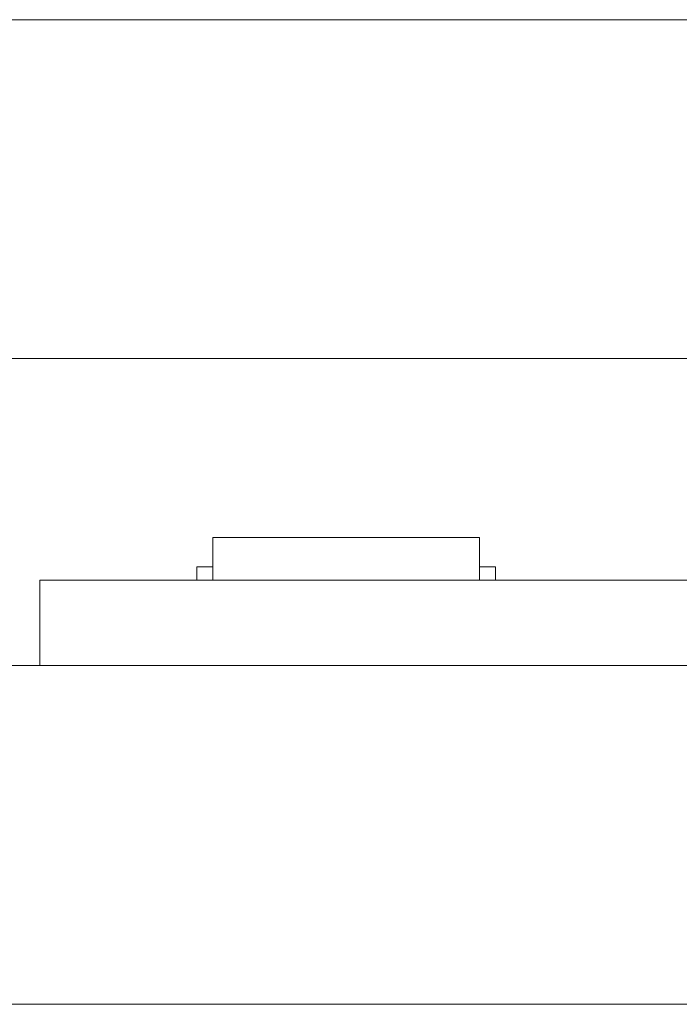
# Model space of a CAD drawing. Header units: inches. Extents: x 513 to 854, y 267 to 501.
# Tile 59 of 214: x 529 to 541, y 396 to 414. Entities that reach past the tile are written whole.
import ezdxf

# ---------------------------------------------------------------- set-up
doc = ezdxf.new("R2010")
doc.units = ezdxf.units.IN
doc.header["$MEASUREMENT"] = 0
doc.layers.add('1', color=7, linetype='Continuous')

# ---------------------------------------------------------------- blocks, each defined once
blk = doc.blocks.new('block 11')
at = {"layer": '1', "color": 8, "lineweight": 18, "true_color": 0x808080}
blk.add_lwpolyline([(810.31, 413.983), (522.61, 413.983)], dxfattribs=at)
blk = doc.blocks.new('block 13')
at = {"layer": '1', "color": 8, "lineweight": 18, "true_color": 0x808080}
blk.add_lwpolyline([(522.61, 395.533), (810.31, 395.533)], dxfattribs=at)
blk = doc.blocks.new('block 1803')
at = {"layer": '1', "color": 155, "lineweight": 18, "true_color": 0x4c7299}
blk.add_lwpolyline([(531.9, 403.733), (532.2, 403.733)], dxfattribs=at)
blk = doc.blocks.new('block 1804')
at = {"layer": '1', "color": 155, "lineweight": 18, "true_color": 0x4c7299}
blk.add_lwpolyline([(537.5, 403.733), (537.2, 403.733)], dxfattribs=at)
blk = doc.blocks.new('block 1813')
at = {"layer": '1', "color": 155, "lineweight": 18, "true_color": 0x4c7299}
blk.add_lwpolyline([(532.2, 404.283), (537.2, 404.283)], dxfattribs=at)
blk = doc.blocks.new('block 1991')
at = {"layer": '1', "color": 155, "lineweight": 18, "true_color": 0x4c7299}
blk.add_lwpolyline([(537.5, 403.733), (537.5, 403.483)], dxfattribs=at)
blk = doc.blocks.new('block 1992')
at = {"layer": '1', "color": 155, "lineweight": 18, "true_color": 0x4c7299}
blk.add_lwpolyline([(531.9, 403.733), (531.9, 403.483)], dxfattribs=at)
blk = doc.blocks.new('block 1997')
at = {"layer": '1', "color": 155, "lineweight": 18, "true_color": 0x4c7299}
blk.add_lwpolyline([(537.2, 404.283), (537.2, 403.483)], dxfattribs=at)
blk = doc.blocks.new('block 1998')
at = {"layer": '1', "color": 155, "lineweight": 18, "true_color": 0x4c7299}
blk.add_lwpolyline([(532.2, 404.283), (532.2, 403.483)], dxfattribs=at)
blk = doc.blocks.new('block 2056')
at = {"layer": '1', "color": 155, "lineweight": 18, "true_color": 0x4c7299}
blk.add_lwpolyline([(528.96, 401.883), (528.96, 403.483)], dxfattribs=at)
blk = doc.blocks.new('block 2200')
at = {"layer": '1', "color": 18, "lineweight": 18, "true_color": 0x4c0000}
blk.add_lwpolyline([(534.504, 403.483), (531.504, 403.483)], dxfattribs=at)
blk = doc.blocks.new('block 2201')
at = {"layer": '1', "color": 18, "lineweight": 18, "true_color": 0x4c0000}
blk.add_lwpolyline([(534.554, 403.483), (531.454, 403.483)], dxfattribs=at)
blk = doc.blocks.new('block 2202')
at = {"layer": '1', "color": 18, "lineweight": 18, "true_color": 0x4c0000}
blk.add_lwpolyline([(540.06, 403.483), (538.06, 403.483)], dxfattribs=at)
blk = doc.blocks.new('block 2203')
at = {"layer": '1', "color": 18, "lineweight": 18, "true_color": 0x4c0000}
blk.add_lwpolyline([(540.71, 403.483), (537.41, 403.483)], dxfattribs=at)
blk = doc.blocks.new('block 2204')
at = {"layer": '1', "color": 18, "lineweight": 13, "true_color": 0x4c0000}
blk.add_lwpolyline([(543.838, 403.483), (528.96, 403.483)], dxfattribs=at)
blk = doc.blocks.new('block 2208')
at = {"layer": '1', "color": 18, "lineweight": 13, "true_color": 0x4c0000}
blk.add_lwpolyline([(537.289, 403.483), (534.229, 403.483)], dxfattribs=at)
blk = doc.blocks.new('block 2220')
at = {"layer": '1', "color": 18, "lineweight": 13, "true_color": 0x4c0000}
blk.add_lwpolyline([(540.06, 403.483), (538.06, 403.483)], dxfattribs=at)
blk = doc.blocks.new('block 2221')
at = {"layer": '1', "color": 18, "lineweight": 13, "true_color": 0x4c0000}
blk.add_lwpolyline([(534.504, 403.483), (531.504, 403.483)], dxfattribs=at)
blk = doc.blocks.new('block 2222')
at = {"layer": '1', "color": 18, "lineweight": 13, "true_color": 0x4c0000}
blk.add_lwpolyline([(534.554, 403.483), (531.454, 403.483)], dxfattribs=at)
blk = doc.blocks.new('block 2223')
at = {"layer": '1', "color": 18, "lineweight": 13, "true_color": 0x4c0000}
blk.add_lwpolyline([(540.71, 403.483), (537.41, 403.483)], dxfattribs=at)
blk = doc.blocks.new('block 2225')
at = {"layer": '1', "color": 18, "lineweight": 13, "true_color": 0x4c0000}
blk.add_lwpolyline([(543.838, 403.483), (528.96, 403.483)], dxfattribs=at)
blk = doc.blocks.new('block 2229')
at = {"layer": '1', "color": 18, "lineweight": 13, "true_color": 0x4c0000}
blk.add_lwpolyline([(537.289, 403.483), (534.229, 403.483)], dxfattribs=at)
blk = doc.blocks.new('block 2292')
at = {"layer": '1', "color": 18, "lineweight": 18, "true_color": 0x4c0000}
blk.add_lwpolyline([(534.532, 403.483), (531.532, 403.483)], dxfattribs=at)
blk = doc.blocks.new('block 2293')
at = {"layer": '1', "color": 18, "lineweight": 18, "true_color": 0x4c0000}
blk.add_lwpolyline([(534.582, 403.483), (531.482, 403.483)], dxfattribs=at)
blk = doc.blocks.new('block 2294')
at = {"layer": '1', "color": 18, "lineweight": 13, "true_color": 0x4c0000}
blk.add_lwpolyline([(528.96, 403.483), (543.838, 403.483)], dxfattribs=at)
blk = doc.blocks.new('block 2296')
at = {"layer": '1', "color": 18, "lineweight": 13, "true_color": 0x4c0000}
blk.add_lwpolyline([(537.289, 403.483), (534.229, 403.483)], dxfattribs=at)
blk = doc.blocks.new('block 2297')
at = {"layer": '1', "color": 18, "lineweight": 13, "true_color": 0x4c0000}
blk.add_lwpolyline([(531.229, 403.483), (531.629, 403.483)], dxfattribs=at)
blk = doc.blocks.new('block 2320')
at = {"layer": '1', "color": 18, "lineweight": 13, "true_color": 0x4c0000}
blk.add_lwpolyline([(534.532, 403.483), (531.532, 403.483)], dxfattribs=at)
blk = doc.blocks.new('block 2321')
at = {"layer": '1', "color": 18, "lineweight": 13, "true_color": 0x4c0000}
blk.add_lwpolyline([(534.582, 403.483), (531.482, 403.483)], dxfattribs=at)
blk = doc.blocks.new('block 2324')
at = {"layer": '1', "color": 18, "lineweight": 13, "true_color": 0x4c0000}
blk.add_lwpolyline([(528.96, 403.483), (543.838, 403.483)], dxfattribs=at)
blk = doc.blocks.new('block 2325')
at = {"layer": '1', "color": 18, "lineweight": 13, "true_color": 0x4c0000}
blk.add_lwpolyline([(537.289, 403.483), (534.229, 403.483)], dxfattribs=at)
blk = doc.blocks.new('block 2342')
at = {"layer": '1', "color": 18, "lineweight": 13, "true_color": 0x4c0000}
blk.add_lwpolyline([(531.229, 403.483), (531.629, 403.483)], dxfattribs=at)
blk = doc.blocks.new('block 6017')
at = {"layer": '1', "color": 155, "lineweight": 18, "true_color": 0x4c7299}
blk.add_lwpolyline([(543.838, 401.883), (528.96, 401.883)], dxfattribs=at)
blk = doc.blocks.new('block 6022')
at = {"layer": '1', "color": 155, "lineweight": 18, "true_color": 0x4c7299}
blk.add_lwpolyline([(543.838, 403.483), (528.96, 403.483)], dxfattribs=at)
blk = doc.blocks.new('block 6040')
at = {"layer": '1', "color": 18, "lineweight": 13, "true_color": 0x4c0000}
blk.add_open_spline([(537.589, 403.483), (537.413, 403.483), (537.236, 403.483), (537.059, 403.483), (537.023, 403.483), (536.988, 403.483), (536.952, 403.483), (536.044, 403.483), (535.137, 403.483), (534.229, 403.483), (534.132, 403.483), (534.036, 403.483), (533.939, 403.483), (534.036, 403.483), (534.132, 403.483), (534.229, 403.483), (535.137, 403.483), (536.044, 403.483), (536.952, 403.483), (536.988, 403.483), (537.023, 403.483), (537.059, 403.483), (537.236, 403.483), (537.413, 403.483), (537.589, 403.483), (537.389, 403.483), (537.189, 403.483), (536.989, 403.483), (537.189, 403.483), (537.389, 403.483), (537.589, 403.483)], degree=3, knots=[0, 0, 0, 0, 1, 1, 1, 2, 2, 2, 3, 3, 3, 4, 4, 4, 5, 5, 5, 6, 6, 6, 7, 7, 7, 8, 8, 8, 9, 9, 9, 10, 10, 10, 10], dxfattribs=at)
blk = doc.blocks.new('block 6041')
at = {"layer": '1', "color": 18, "lineweight": 18, "true_color": 0x4c0000}
blk.add_lwpolyline([(553.558, 403.483), (551.158, 403.483), (548.759, 403.483), (547.786, 403.483), (545.504, 403.483), (543.879, 403.483), (543.509, 403.483), (542.309, 403.483), (539.91, 403.483), (535.11, 403.483), (530.31, 403.483), (529.11, 403.483), (528.96, 403.483), (533.61, 403.483), (543.209, 403.483), (543.809, 403.483), (543.841, 403.483), (544.253, 403.483), (546.456, 403.483), (548.245, 403.483), (548.458, 403.483), (549.658, 403.483), (588.055, 403.483)], dxfattribs=at)
blk = doc.blocks.new('block 6042')
at = {"layer": '1', "color": 18, "lineweight": 18, "true_color": 0x4c0000}
blk.add_open_spline([(530.039, 403.483), (530.044, 403.483), (530.05, 403.483), (530.05, 403.483), (530.05, 403.483), (530.058, 403.483), (530.058, 403.483), (530.058, 403.483), (530.069, 403.483), (530.069, 403.483), (530.069, 403.483), (530.082, 403.483), (530.082, 403.483), (530.082, 403.483), (530.097, 403.483), (530.097, 403.483), (530.097, 403.483), (530.113, 403.483), (530.113, 403.483), (530.113, 403.483), (530.132, 403.483), (530.132, 403.483), (530.132, 403.483), (530.151, 403.483), (530.151, 403.483), (530.151, 403.483), (530.171, 403.483), (530.171, 403.483), (530.171, 403.483), (530.193, 403.483), (530.193, 403.483), (530.193, 403.483), (530.216, 403.483), (530.216, 403.483), (530.216, 403.483), (530.24, 403.483), (530.24, 403.483), (530.24, 403.483), (530.289, 403.483), (530.289, 403.483), (530.289, 403.483), (530.339, 403.483), (530.339, 403.483), (530.339, 403.483), (530.363, 403.483), (530.363, 403.483), (530.363, 403.483), (530.386, 403.483), (530.386, 403.483), (530.386, 403.483), (530.408, 403.483), (530.408, 403.483), (530.408, 403.483), (530.428, 403.483), (530.428, 403.483), (530.428, 403.483), (530.447, 403.483), (530.447, 403.483), (530.447, 403.483), (530.465, 403.483), (530.465, 403.483), (530.465, 403.483), (530.482, 403.483), (530.482, 403.483), (530.482, 403.483), (530.497, 403.483), (530.497, 403.483), (530.497, 403.483), (530.51, 403.483), (530.51, 403.483), (530.51, 403.483), (530.521, 403.483), (530.521, 403.483), (530.521, 403.483), (530.529, 403.483), (530.529, 403.483), (530.529, 403.483), (530.535, 403.483), (530.535, 403.483), (530.535, 403.483), (530.529, 403.483), (530.529, 403.483), (530.529, 403.483), (530.521, 403.483), (530.521, 403.483), (530.521, 403.483), (530.51, 403.483), (530.51, 403.483), (530.51, 403.483), (530.497, 403.483), (530.497, 403.483), (530.497, 403.483), (530.482, 403.483), (530.482, 403.483), (530.482, 403.483), (530.465, 403.483), (530.465, 403.483), (530.465, 403.483), (530.447, 403.483), (530.447, 403.483), (530.447, 403.483), (530.428, 403.483), (530.428, 403.483), (530.428, 403.483), (530.408, 403.483), (530.408, 403.483), (530.408, 403.483), (530.386, 403.483), (530.386, 403.483), (530.386, 403.483), (530.363, 403.483), (530.363, 403.483), (530.363, 403.483), (530.339, 403.483), (530.339, 403.483), (530.339, 403.483), (530.289, 403.483), (530.289, 403.483), (530.289, 403.483), (530.24, 403.483), (530.24, 403.483), (530.24, 403.483), (530.216, 403.483), (530.216, 403.483), (530.216, 403.483), (530.193, 403.483), (530.193, 403.483), (530.193, 403.483), (530.171, 403.483), (530.171, 403.483), (530.171, 403.483), (530.151, 403.483), (530.151, 403.483), (530.151, 403.483), (530.132, 403.483), (530.132, 403.483), (530.132, 403.483), (530.113, 403.483), (530.113, 403.483), (530.113, 403.483), (530.097, 403.483), (530.097, 403.483), (530.097, 403.483), (530.082, 403.483), (530.082, 403.483), (530.082, 403.483), (530.069, 403.483), (530.069, 403.483), (530.069, 403.483), (530.058, 403.483), (530.058, 403.483), (530.058, 403.483), (530.05, 403.483), (530.05, 403.483), (530.05, 403.483), (530.044, 403.483), (530.044, 403.483)], degree=3, knots=[0, 0, 0, 0, 1, 1, 1, 2, 2, 2, 3, 3, 3, 4, 4, 4, 5, 5, 5, 6, 6, 6, 7, 7, 7, 8, 8, 8, 9, 9, 9, 10, 10, 10, 11, 11, 11, 12, 12, 12, 13, 13, 13, 14, 14, 14, 15, 15, 15, 16, 16, 16, 17, 17, 17, 18, 18, 18, 19, 19, 19, 20, 20, 20, 21, 21, 21, 22, 22, 22, 23, 23, 23, 24, 24, 24, 25, 25, 25, 26, 26, 26, 27, 27, 27, 28, 28, 28, 29, 29, 29, 30, 30, 30, 31, 31, 31, 32, 32, 32, 33, 33, 33, 34, 34, 34, 35, 35, 35, 36, 36, 36, 37, 37, 37, 38, 38, 38, 39, 39, 39, 40, 40, 40, 41, 41, 41, 42, 42, 42, 43, 43, 43, 44, 44, 44, 45, 45, 45, 46, 46, 46, 47, 47, 47, 48, 48, 48, 49, 49, 49, 50, 50, 50, 51, 51, 51, 52, 52, 52, 52], dxfattribs=at)
blk = doc.blocks.new('block 6043')
at = {"layer": '1', "color": 18, "lineweight": 18, "true_color": 0x4c0000}
blk.add_open_spline([(538.839, 403.483), (538.844, 403.483), (538.85, 403.483), (538.85, 403.483), (538.85, 403.483), (538.858, 403.483), (538.858, 403.483), (538.858, 403.483), (538.869, 403.483), (538.869, 403.483), (538.869, 403.483), (538.882, 403.483), (538.882, 403.483), (538.882, 403.483), (538.897, 403.483), (538.897, 403.483), (538.897, 403.483), (538.913, 403.483), (538.913, 403.483), (538.913, 403.483), (538.932, 403.483), (538.932, 403.483), (538.932, 403.483), (538.951, 403.483), (538.951, 403.483), (538.951, 403.483), (538.971, 403.483), (538.971, 403.483), (538.971, 403.483), (538.993, 403.483), (538.993, 403.483), (538.993, 403.483), (539.016, 403.483), (539.016, 403.483), (539.016, 403.483), (539.04, 403.483), (539.04, 403.483), (539.04, 403.483), (539.089, 403.483), (539.089, 403.483), (539.089, 403.483), (539.139, 403.483), (539.139, 403.483), (539.139, 403.483), (539.163, 403.483), (539.163, 403.483), (539.163, 403.483), (539.186, 403.483), (539.186, 403.483), (539.186, 403.483), (539.208, 403.483), (539.208, 403.483), (539.208, 403.483), (539.228, 403.483), (539.228, 403.483), (539.228, 403.483), (539.247, 403.483), (539.247, 403.483), (539.247, 403.483), (539.265, 403.483), (539.265, 403.483), (539.265, 403.483), (539.282, 403.483), (539.282, 403.483), (539.282, 403.483), (539.297, 403.483), (539.297, 403.483), (539.297, 403.483), (539.31, 403.483), (539.31, 403.483), (539.31, 403.483), (539.321, 403.483), (539.321, 403.483), (539.321, 403.483), (539.329, 403.483), (539.329, 403.483), (539.329, 403.483), (539.335, 403.483), (539.335, 403.483), (539.335, 403.483), (539.329, 403.483), (539.329, 403.483), (539.329, 403.483), (539.321, 403.483), (539.321, 403.483), (539.321, 403.483), (539.31, 403.483), (539.31, 403.483), (539.31, 403.483), (539.297, 403.483), (539.297, 403.483), (539.297, 403.483), (539.282, 403.483), (539.282, 403.483), (539.282, 403.483), (539.265, 403.483), (539.265, 403.483), (539.265, 403.483), (539.247, 403.483), (539.247, 403.483), (539.247, 403.483), (539.228, 403.483), (539.228, 403.483), (539.228, 403.483), (539.208, 403.483), (539.208, 403.483), (539.208, 403.483), (539.186, 403.483), (539.186, 403.483), (539.186, 403.483), (539.163, 403.483), (539.163, 403.483), (539.163, 403.483), (539.139, 403.483), (539.139, 403.483), (539.139, 403.483), (539.089, 403.483), (539.089, 403.483), (539.089, 403.483), (539.04, 403.483), (539.04, 403.483), (539.04, 403.483), (539.016, 403.483), (539.016, 403.483), (539.016, 403.483), (538.993, 403.483), (538.993, 403.483), (538.993, 403.483), (538.971, 403.483), (538.971, 403.483), (538.971, 403.483), (538.951, 403.483), (538.951, 403.483), (538.951, 403.483), (538.932, 403.483), (538.932, 403.483), (538.932, 403.483), (538.913, 403.483), (538.913, 403.483), (538.913, 403.483), (538.897, 403.483), (538.897, 403.483), (538.897, 403.483), (538.882, 403.483), (538.882, 403.483), (538.882, 403.483), (538.869, 403.483), (538.869, 403.483), (538.869, 403.483), (538.858, 403.483), (538.858, 403.483), (538.858, 403.483), (538.85, 403.483), (538.85, 403.483), (538.85, 403.483), (538.844, 403.483), (538.844, 403.483)], degree=3, knots=[0, 0, 0, 0, 1, 1, 1, 2, 2, 2, 3, 3, 3, 4, 4, 4, 5, 5, 5, 6, 6, 6, 7, 7, 7, 8, 8, 8, 9, 9, 9, 10, 10, 10, 11, 11, 11, 12, 12, 12, 13, 13, 13, 14, 14, 14, 15, 15, 15, 16, 16, 16, 17, 17, 17, 18, 18, 18, 19, 19, 19, 20, 20, 20, 21, 21, 21, 22, 22, 22, 23, 23, 23, 24, 24, 24, 25, 25, 25, 26, 26, 26, 27, 27, 27, 28, 28, 28, 29, 29, 29, 30, 30, 30, 31, 31, 31, 32, 32, 32, 33, 33, 33, 34, 34, 34, 35, 35, 35, 36, 36, 36, 37, 37, 37, 38, 38, 38, 39, 39, 39, 40, 40, 40, 41, 41, 41, 42, 42, 42, 43, 43, 43, 44, 44, 44, 45, 45, 45, 46, 46, 46, 47, 47, 47, 48, 48, 48, 49, 49, 49, 50, 50, 50, 51, 51, 51, 52, 52, 52, 52], dxfattribs=at)
blk = doc.blocks.new('block 6044')
at = {"layer": '1', "color": 18, "lineweight": 18, "true_color": 0x4c0000}
blk.add_open_spline([(537.589, 403.483), (537.413, 403.483), (537.236, 403.483), (537.059, 403.483), (537.023, 403.483), (536.988, 403.483), (536.952, 403.483), (536.044, 403.483), (535.137, 403.483), (534.229, 403.483), (534.132, 403.483), (534.036, 403.483), (533.939, 403.483), (534.036, 403.483), (534.132, 403.483), (534.229, 403.483), (535.137, 403.483), (536.044, 403.483), (536.952, 403.483), (536.988, 403.483), (537.023, 403.483), (537.059, 403.483), (537.236, 403.483), (537.413, 403.483), (537.589, 403.483), (537.389, 403.483), (537.189, 403.483), (536.989, 403.483), (537.189, 403.483), (537.389, 403.483), (537.589, 403.483)], degree=3, knots=[0, 0, 0, 0, 1, 1, 1, 2, 2, 2, 3, 3, 3, 4, 4, 4, 5, 5, 5, 6, 6, 6, 7, 7, 7, 8, 8, 8, 9, 9, 9, 10, 10, 10, 10], dxfattribs=at)
blk = doc.blocks.new('block 6045')
at = {"layer": '1', "color": 18, "lineweight": 18, "true_color": 0x4c0000}
blk.add_open_spline([(537.589, 403.483), (537.413, 403.483), (537.236, 403.483), (537.059, 403.483), (537.023, 403.483), (536.988, 403.483), (536.952, 403.483), (536.044, 403.483), (535.137, 403.483), (534.229, 403.483), (534.132, 403.483), (534.036, 403.483), (533.939, 403.483), (534.036, 403.483), (534.132, 403.483), (534.229, 403.483), (535.137, 403.483), (536.044, 403.483), (536.952, 403.483), (536.988, 403.483), (537.023, 403.483), (537.059, 403.483), (537.236, 403.483), (537.413, 403.483), (537.589, 403.483), (537.389, 403.483), (537.189, 403.483), (536.989, 403.483), (537.189, 403.483), (537.389, 403.483), (537.589, 403.483)], degree=3, knots=[0, 0, 0, 0, 1, 1, 1, 2, 2, 2, 3, 3, 3, 4, 4, 4, 5, 5, 5, 6, 6, 6, 7, 7, 7, 8, 8, 8, 9, 9, 9, 10, 10, 10, 10], dxfattribs=at)
blk = doc.blocks.new('block 6046')
at = {"layer": '1', "color": 18, "lineweight": 18, "true_color": 0x4c0000}
blk.add_open_spline([(533.15, 403.483), (533.246, 403.483), (533.343, 403.483), (533.439, 403.483), (533.343, 403.483), (533.246, 403.483), (533.15, 403.483), (532.909, 403.483), (532.668, 403.483), (532.427, 403.483), (532.391, 403.483), (532.355, 403.483), (532.32, 403.483), (532.143, 403.483), (531.966, 403.483), (531.789, 403.483), (531.989, 403.483), (532.189, 403.483), (532.389, 403.483), (532.189, 403.483), (531.989, 403.483), (531.789, 403.483), (531.966, 403.483), (532.143, 403.483), (532.32, 403.483), (532.355, 403.483), (532.391, 403.483), (532.427, 403.483), (532.668, 403.483), (532.909, 403.483), (533.15, 403.483)], degree=3, knots=[0, 0, 0, 0, 1, 1, 1, 2, 2, 2, 3, 3, 3, 4, 4, 4, 5, 5, 5, 6, 6, 6, 7, 7, 7, 8, 8, 8, 9, 9, 9, 10, 10, 10, 10], dxfattribs=at)
blk = doc.blocks.new('block 6047')
at = {"layer": '1', "color": 18, "lineweight": 18, "true_color": 0x4c0000}
blk.add_open_spline([(533.15, 403.483), (533.246, 403.483), (533.343, 403.483), (533.439, 403.483), (533.343, 403.483), (533.246, 403.483), (533.15, 403.483), (532.909, 403.483), (532.668, 403.483), (532.427, 403.483), (532.391, 403.483), (532.355, 403.483), (532.32, 403.483), (532.143, 403.483), (531.966, 403.483), (531.789, 403.483), (531.989, 403.483), (532.189, 403.483), (532.389, 403.483), (532.189, 403.483), (531.989, 403.483), (531.789, 403.483), (531.966, 403.483), (532.143, 403.483), (532.32, 403.483), (532.355, 403.483), (532.391, 403.483), (532.427, 403.483), (532.668, 403.483), (532.909, 403.483), (533.15, 403.483)], degree=3, knots=[0, 0, 0, 0, 1, 1, 1, 2, 2, 2, 3, 3, 3, 4, 4, 4, 5, 5, 5, 6, 6, 6, 7, 7, 7, 8, 8, 8, 9, 9, 9, 10, 10, 10, 10], dxfattribs=at)
blk = doc.blocks.new('block 6210')
at = {"layer": '1', "color": 18, "lineweight": 13, "true_color": 0x4c0000}
blk.add_open_spline([(538.839, 403.483), (538.844, 403.483), (538.85, 403.483), (538.85, 403.483), (538.85, 403.483), (538.858, 403.483), (538.858, 403.483), (538.858, 403.483), (538.869, 403.483), (538.869, 403.483), (538.869, 403.483), (538.882, 403.483), (538.882, 403.483), (538.882, 403.483), (538.897, 403.483), (538.897, 403.483), (538.897, 403.483), (538.913, 403.483), (538.913, 403.483), (538.913, 403.483), (538.932, 403.483), (538.932, 403.483), (538.932, 403.483), (538.951, 403.483), (538.951, 403.483), (538.951, 403.483), (538.971, 403.483), (538.971, 403.483), (538.971, 403.483), (538.993, 403.483), (538.993, 403.483), (538.993, 403.483), (539.016, 403.483), (539.016, 403.483), (539.016, 403.483), (539.04, 403.483), (539.04, 403.483), (539.04, 403.483), (539.089, 403.483), (539.089, 403.483), (539.089, 403.483), (539.139, 403.483), (539.139, 403.483), (539.139, 403.483), (539.163, 403.483), (539.163, 403.483), (539.163, 403.483), (539.186, 403.483), (539.186, 403.483), (539.186, 403.483), (539.208, 403.483), (539.208, 403.483), (539.208, 403.483), (539.228, 403.483), (539.228, 403.483), (539.228, 403.483), (539.247, 403.483), (539.247, 403.483), (539.247, 403.483), (539.265, 403.483), (539.265, 403.483), (539.265, 403.483), (539.282, 403.483), (539.282, 403.483), (539.282, 403.483), (539.297, 403.483), (539.297, 403.483), (539.297, 403.483), (539.31, 403.483), (539.31, 403.483), (539.31, 403.483), (539.321, 403.483), (539.321, 403.483), (539.321, 403.483), (539.329, 403.483), (539.329, 403.483), (539.329, 403.483), (539.335, 403.483), (539.335, 403.483), (539.335, 403.483), (539.329, 403.483), (539.329, 403.483), (539.329, 403.483), (539.321, 403.483), (539.321, 403.483), (539.321, 403.483), (539.31, 403.483), (539.31, 403.483), (539.31, 403.483), (539.297, 403.483), (539.297, 403.483), (539.297, 403.483), (539.282, 403.483), (539.282, 403.483), (539.282, 403.483), (539.265, 403.483), (539.265, 403.483), (539.265, 403.483), (539.247, 403.483), (539.247, 403.483), (539.247, 403.483), (539.228, 403.483), (539.228, 403.483), (539.228, 403.483), (539.208, 403.483), (539.208, 403.483), (539.208, 403.483), (539.186, 403.483), (539.186, 403.483), (539.186, 403.483), (539.163, 403.483), (539.163, 403.483), (539.163, 403.483), (539.139, 403.483), (539.139, 403.483), (539.139, 403.483), (539.089, 403.483), (539.089, 403.483), (539.089, 403.483), (539.04, 403.483), (539.04, 403.483), (539.04, 403.483), (539.016, 403.483), (539.016, 403.483), (539.016, 403.483), (538.993, 403.483), (538.993, 403.483), (538.993, 403.483), (538.971, 403.483), (538.971, 403.483), (538.971, 403.483), (538.951, 403.483), (538.951, 403.483), (538.951, 403.483), (538.932, 403.483), (538.932, 403.483), (538.932, 403.483), (538.913, 403.483), (538.913, 403.483), (538.913, 403.483), (538.897, 403.483), (538.897, 403.483), (538.897, 403.483), (538.882, 403.483), (538.882, 403.483), (538.882, 403.483), (538.869, 403.483), (538.869, 403.483), (538.869, 403.483), (538.858, 403.483), (538.858, 403.483), (538.858, 403.483), (538.85, 403.483), (538.85, 403.483), (538.85, 403.483), (538.844, 403.483), (538.844, 403.483)], degree=3, knots=[0, 0, 0, 0, 1, 1, 1, 2, 2, 2, 3, 3, 3, 4, 4, 4, 5, 5, 5, 6, 6, 6, 7, 7, 7, 8, 8, 8, 9, 9, 9, 10, 10, 10, 11, 11, 11, 12, 12, 12, 13, 13, 13, 14, 14, 14, 15, 15, 15, 16, 16, 16, 17, 17, 17, 18, 18, 18, 19, 19, 19, 20, 20, 20, 21, 21, 21, 22, 22, 22, 23, 23, 23, 24, 24, 24, 25, 25, 25, 26, 26, 26, 27, 27, 27, 28, 28, 28, 29, 29, 29, 30, 30, 30, 31, 31, 31, 32, 32, 32, 33, 33, 33, 34, 34, 34, 35, 35, 35, 36, 36, 36, 37, 37, 37, 38, 38, 38, 39, 39, 39, 40, 40, 40, 41, 41, 41, 42, 42, 42, 43, 43, 43, 44, 44, 44, 45, 45, 45, 46, 46, 46, 47, 47, 47, 48, 48, 48, 49, 49, 49, 50, 50, 50, 51, 51, 51, 52, 52, 52, 52], dxfattribs=at)
blk = doc.blocks.new('block 6233')
at = {"layer": '1', "color": 18, "lineweight": 13, "true_color": 0x4c0000}
blk.add_open_spline([(530.039, 403.483), (530.044, 403.483), (530.05, 403.483), (530.05, 403.483), (530.05, 403.483), (530.058, 403.483), (530.058, 403.483), (530.058, 403.483), (530.069, 403.483), (530.069, 403.483), (530.069, 403.483), (530.082, 403.483), (530.082, 403.483), (530.082, 403.483), (530.097, 403.483), (530.097, 403.483), (530.097, 403.483), (530.113, 403.483), (530.113, 403.483), (530.113, 403.483), (530.132, 403.483), (530.132, 403.483), (530.132, 403.483), (530.151, 403.483), (530.151, 403.483), (530.151, 403.483), (530.171, 403.483), (530.171, 403.483), (530.171, 403.483), (530.193, 403.483), (530.193, 403.483), (530.193, 403.483), (530.216, 403.483), (530.216, 403.483), (530.216, 403.483), (530.24, 403.483), (530.24, 403.483), (530.24, 403.483), (530.289, 403.483), (530.289, 403.483), (530.289, 403.483), (530.339, 403.483), (530.339, 403.483), (530.339, 403.483), (530.363, 403.483), (530.363, 403.483), (530.363, 403.483), (530.386, 403.483), (530.386, 403.483), (530.386, 403.483), (530.408, 403.483), (530.408, 403.483), (530.408, 403.483), (530.428, 403.483), (530.428, 403.483), (530.428, 403.483), (530.447, 403.483), (530.447, 403.483), (530.447, 403.483), (530.465, 403.483), (530.465, 403.483), (530.465, 403.483), (530.482, 403.483), (530.482, 403.483), (530.482, 403.483), (530.497, 403.483), (530.497, 403.483), (530.497, 403.483), (530.51, 403.483), (530.51, 403.483), (530.51, 403.483), (530.521, 403.483), (530.521, 403.483), (530.521, 403.483), (530.529, 403.483), (530.529, 403.483), (530.529, 403.483), (530.535, 403.483), (530.535, 403.483), (530.535, 403.483), (530.529, 403.483), (530.529, 403.483), (530.529, 403.483), (530.521, 403.483), (530.521, 403.483), (530.521, 403.483), (530.51, 403.483), (530.51, 403.483), (530.51, 403.483), (530.497, 403.483), (530.497, 403.483), (530.497, 403.483), (530.482, 403.483), (530.482, 403.483), (530.482, 403.483), (530.465, 403.483), (530.465, 403.483), (530.465, 403.483), (530.447, 403.483), (530.447, 403.483), (530.447, 403.483), (530.428, 403.483), (530.428, 403.483), (530.428, 403.483), (530.408, 403.483), (530.408, 403.483), (530.408, 403.483), (530.386, 403.483), (530.386, 403.483), (530.386, 403.483), (530.363, 403.483), (530.363, 403.483), (530.363, 403.483), (530.339, 403.483), (530.339, 403.483), (530.339, 403.483), (530.289, 403.483), (530.289, 403.483), (530.289, 403.483), (530.24, 403.483), (530.24, 403.483), (530.24, 403.483), (530.216, 403.483), (530.216, 403.483), (530.216, 403.483), (530.193, 403.483), (530.193, 403.483), (530.193, 403.483), (530.171, 403.483), (530.171, 403.483), (530.171, 403.483), (530.151, 403.483), (530.151, 403.483), (530.151, 403.483), (530.132, 403.483), (530.132, 403.483), (530.132, 403.483), (530.113, 403.483), (530.113, 403.483), (530.113, 403.483), (530.097, 403.483), (530.097, 403.483), (530.097, 403.483), (530.082, 403.483), (530.082, 403.483), (530.082, 403.483), (530.069, 403.483), (530.069, 403.483), (530.069, 403.483), (530.058, 403.483), (530.058, 403.483), (530.058, 403.483), (530.05, 403.483), (530.05, 403.483), (530.05, 403.483), (530.044, 403.483), (530.044, 403.483)], degree=3, knots=[0, 0, 0, 0, 1, 1, 1, 2, 2, 2, 3, 3, 3, 4, 4, 4, 5, 5, 5, 6, 6, 6, 7, 7, 7, 8, 8, 8, 9, 9, 9, 10, 10, 10, 11, 11, 11, 12, 12, 12, 13, 13, 13, 14, 14, 14, 15, 15, 15, 16, 16, 16, 17, 17, 17, 18, 18, 18, 19, 19, 19, 20, 20, 20, 21, 21, 21, 22, 22, 22, 23, 23, 23, 24, 24, 24, 25, 25, 25, 26, 26, 26, 27, 27, 27, 28, 28, 28, 29, 29, 29, 30, 30, 30, 31, 31, 31, 32, 32, 32, 33, 33, 33, 34, 34, 34, 35, 35, 35, 36, 36, 36, 37, 37, 37, 38, 38, 38, 39, 39, 39, 40, 40, 40, 41, 41, 41, 42, 42, 42, 43, 43, 43, 44, 44, 44, 45, 45, 45, 46, 46, 46, 47, 47, 47, 48, 48, 48, 49, 49, 49, 50, 50, 50, 51, 51, 51, 52, 52, 52, 52], dxfattribs=at)
blk = doc.blocks.new('block 6256')
at = {"layer": '1', "color": 18, "lineweight": 13, "true_color": 0x4c0000}
blk.add_lwpolyline([(553.558, 403.483), (551.158, 403.483), (548.759, 403.483), (547.786, 403.483), (545.504, 403.483), (543.879, 403.483), (543.509, 403.483), (542.309, 403.483), (539.91, 403.483), (535.11, 403.483), (530.31, 403.483), (529.11, 403.483), (528.96, 403.483), (533.61, 403.483), (543.209, 403.483), (543.809, 403.483), (543.841, 403.483), (544.253, 403.483), (546.456, 403.483), (548.245, 403.483), (548.458, 403.483), (549.658, 403.483), (588.055, 403.483)], dxfattribs=at)
blk = doc.blocks.new('block 6261')
at = {"layer": '1', "color": 18, "lineweight": 13, "true_color": 0x4c0000}
blk.add_open_spline([(533.15, 403.483), (533.246, 403.483), (533.343, 403.483), (533.439, 403.483), (533.343, 403.483), (533.246, 403.483), (533.15, 403.483), (532.909, 403.483), (532.668, 403.483), (532.427, 403.483), (532.391, 403.483), (532.355, 403.483), (532.32, 403.483), (532.143, 403.483), (531.966, 403.483), (531.789, 403.483), (531.989, 403.483), (532.189, 403.483), (532.389, 403.483), (532.189, 403.483), (531.989, 403.483), (531.789, 403.483), (531.966, 403.483), (532.143, 403.483), (532.32, 403.483), (532.355, 403.483), (532.391, 403.483), (532.427, 403.483), (532.668, 403.483), (532.909, 403.483), (533.15, 403.483)], degree=3, knots=[0, 0, 0, 0, 1, 1, 1, 2, 2, 2, 3, 3, 3, 4, 4, 4, 5, 5, 5, 6, 6, 6, 7, 7, 7, 8, 8, 8, 9, 9, 9, 10, 10, 10, 10], dxfattribs=at)
blk = doc.blocks.new('block 6295')
at = {"layer": '1', "color": 18, "lineweight": 13, "true_color": 0x4c0000}
blk.add_open_spline([(537.589, 403.483), (537.413, 403.483), (537.236, 403.483), (537.059, 403.483), (537.023, 403.483), (536.988, 403.483), (536.952, 403.483), (536.044, 403.483), (535.137, 403.483), (534.229, 403.483), (534.132, 403.483), (534.036, 403.483), (533.939, 403.483), (534.036, 403.483), (534.132, 403.483), (534.229, 403.483), (535.137, 403.483), (536.044, 403.483), (536.952, 403.483), (536.988, 403.483), (537.023, 403.483), (537.059, 403.483), (537.236, 403.483), (537.413, 403.483), (537.589, 403.483), (537.389, 403.483), (537.189, 403.483), (536.989, 403.483), (537.189, 403.483), (537.389, 403.483), (537.589, 403.483)], degree=3, knots=[0, 0, 0, 0, 1, 1, 1, 2, 2, 2, 3, 3, 3, 4, 4, 4, 5, 5, 5, 6, 6, 6, 7, 7, 7, 8, 8, 8, 9, 9, 9, 10, 10, 10, 10], dxfattribs=at)
blk = doc.blocks.new('block 6316')
at = {"layer": '1', "color": 18, "lineweight": 13, "true_color": 0x4c0000}
blk.add_open_spline([(533.15, 403.483), (533.246, 403.483), (533.343, 403.483), (533.439, 403.483), (533.343, 403.483), (533.246, 403.483), (533.15, 403.483), (532.909, 403.483), (532.668, 403.483), (532.427, 403.483), (532.391, 403.483), (532.355, 403.483), (532.32, 403.483), (532.143, 403.483), (531.966, 403.483), (531.789, 403.483), (531.989, 403.483), (532.189, 403.483), (532.389, 403.483), (532.189, 403.483), (531.989, 403.483), (531.789, 403.483), (531.966, 403.483), (532.143, 403.483), (532.32, 403.483), (532.355, 403.483), (532.391, 403.483), (532.427, 403.483), (532.668, 403.483), (532.909, 403.483), (533.15, 403.483)], degree=3, knots=[0, 0, 0, 0, 1, 1, 1, 2, 2, 2, 3, 3, 3, 4, 4, 4, 5, 5, 5, 6, 6, 6, 7, 7, 7, 8, 8, 8, 9, 9, 9, 10, 10, 10, 10], dxfattribs=at)
blk = doc.blocks.new('block 6400')
at = {"layer": '1', "color": 18, "lineweight": 18, "true_color": 0x4c0000}
blk.add_open_spline([(532.76, 403.483), (532.594, 403.483), (532.427, 403.483), (532.26, 403.483), (532.427, 403.483), (532.594, 403.483), (532.76, 403.483), (532.927, 403.483), (533.094, 403.483), (533.26, 403.483), (533.427, 403.483), (533.594, 403.483), (533.76, 403.483), (533.594, 403.483), (533.427, 403.483), (533.26, 403.483), (533.094, 403.483), (532.927, 403.483), (532.76, 403.483)], degree=3, knots=[0, 0, 0, 0, 1, 1, 1, 2, 2, 2, 3, 3, 3, 4, 4, 4, 5, 5, 5, 6, 6, 6, 6], dxfattribs=at)
blk = doc.blocks.new('block 6409')
at = {"layer": '1', "color": 18, "lineweight": 18, "true_color": 0x4c0000}
blk.add_lwpolyline([(531.504, 403.483), (531.51, 403.483), (531.531, 403.483), (531.566, 403.483), (531.616, 403.483), (531.68, 403.483), (531.758, 403.483), (531.847, 403.483), (531.948, 403.483), (532.057, 403.483), (532.173, 403.483), (532.295, 403.483), (532.424, 403.483), (532.561, 403.483), (532.705, 403.483), (533.004, 403.483), (533.302, 403.483), (533.446, 403.483), (533.583, 403.483), (533.712, 403.483), (533.834, 403.483), (533.95, 403.483), (534.059, 403.483), (534.16, 403.483), (534.249, 403.483), (534.327, 403.483), (534.391, 403.483), (534.441, 403.483), (534.476, 403.483), (534.497, 403.483), (534.504, 403.483), (534.497, 403.483), (534.476, 403.483), (534.441, 403.483), (534.391, 403.483), (534.327, 403.483), (534.249, 403.483), (534.16, 403.483), (534.059, 403.483), (533.95, 403.483), (533.834, 403.483), (533.712, 403.483), (533.583, 403.483), (533.446, 403.483), (533.302, 403.483), (533.004, 403.483), (532.705, 403.483), (532.561, 403.483), (532.424, 403.483), (532.295, 403.483), (532.173, 403.483), (532.057, 403.483), (531.948, 403.483), (531.847, 403.483), (531.758, 403.483), (531.68, 403.483), (531.616, 403.483), (531.566, 403.483), (531.531, 403.483), (531.51, 403.483), (531.504, 403.483)], dxfattribs=at)
blk = doc.blocks.new('block 6423')
at = {"layer": '1', "color": 18, "lineweight": 13, "true_color": 0x4c0000}
blk.add_open_spline([(532.76, 403.483), (532.594, 403.483), (532.427, 403.483), (532.26, 403.483), (532.427, 403.483), (532.594, 403.483), (532.76, 403.483), (532.927, 403.483), (533.094, 403.483), (533.26, 403.483), (533.427, 403.483), (533.594, 403.483), (533.76, 403.483), (533.594, 403.483), (533.427, 403.483), (533.26, 403.483), (533.094, 403.483), (532.927, 403.483), (532.76, 403.483)], degree=3, knots=[0, 0, 0, 0, 1, 1, 1, 2, 2, 2, 3, 3, 3, 4, 4, 4, 5, 5, 5, 6, 6, 6, 6], dxfattribs=at)
blk = doc.blocks.new('block 6424')
at = {"layer": '1', "color": 18, "lineweight": 13, "true_color": 0x4c0000}
blk.add_lwpolyline([(531.504, 403.483), (531.51, 403.483), (531.531, 403.483), (531.566, 403.483), (531.616, 403.483), (531.68, 403.483), (531.758, 403.483), (531.847, 403.483), (531.948, 403.483), (532.057, 403.483), (532.173, 403.483), (532.295, 403.483), (532.424, 403.483), (532.561, 403.483), (532.705, 403.483), (533.004, 403.483), (533.302, 403.483), (533.446, 403.483), (533.583, 403.483), (533.712, 403.483), (533.834, 403.483), (533.95, 403.483), (534.059, 403.483), (534.16, 403.483), (534.249, 403.483), (534.327, 403.483), (534.391, 403.483), (534.441, 403.483), (534.476, 403.483), (534.497, 403.483), (534.504, 403.483), (534.497, 403.483), (534.476, 403.483), (534.441, 403.483), (534.391, 403.483), (534.327, 403.483), (534.249, 403.483), (534.16, 403.483), (534.059, 403.483), (533.95, 403.483), (533.834, 403.483), (533.712, 403.483), (533.583, 403.483), (533.446, 403.483), (533.302, 403.483), (533.004, 403.483), (532.705, 403.483), (532.561, 403.483), (532.424, 403.483), (532.295, 403.483), (532.173, 403.483), (532.057, 403.483), (531.948, 403.483), (531.847, 403.483), (531.758, 403.483), (531.68, 403.483), (531.616, 403.483), (531.566, 403.483), (531.531, 403.483), (531.51, 403.483), (531.504, 403.483)], dxfattribs=at)
blk = doc.blocks.new('block 6448')
at = {"layer": '1', "color": 18, "lineweight": 18, "true_color": 0x4c0000}
blk.add_open_spline([(532.21, 403.483), (532.71, 403.483), (533.21, 403.483), (533.71, 403.483), (533.21, 403.483), (532.71, 403.483), (532.21, 403.483)], degree=3, knots=[0, 0, 0, 0, 1, 1, 1, 2, 2, 2, 2], dxfattribs=at)
blk = doc.blocks.new('block 6453')
at = {"layer": '1', "color": 18, "lineweight": 18, "true_color": 0x4c0000}
blk.add_lwpolyline([(531.532, 403.483), (531.539, 403.483), (531.56, 403.483), (531.595, 403.483), (531.645, 403.483), (531.709, 403.483), (531.786, 403.483), (531.876, 403.483), (531.977, 403.483), (532.086, 403.483), (532.202, 403.483), (532.323, 403.483), (532.453, 403.483), (532.59, 403.483), (532.734, 403.483), (533.032, 403.483), (533.331, 403.483), (533.474, 403.483), (533.612, 403.483), (533.741, 403.483), (533.863, 403.483), (533.979, 403.483), (534.088, 403.483), (534.189, 403.483), (534.278, 403.483), (534.356, 403.483), (534.42, 403.483), (534.47, 403.483), (534.505, 403.483), (534.526, 403.483), (534.532, 403.483), (534.526, 403.483), (534.505, 403.483), (534.47, 403.483), (534.42, 403.483), (534.356, 403.483), (534.278, 403.483), (534.189, 403.483), (534.088, 403.483), (533.979, 403.483), (533.863, 403.483), (533.741, 403.483), (533.612, 403.483), (533.474, 403.483), (533.331, 403.483), (533.032, 403.483), (532.734, 403.483), (532.59, 403.483), (532.453, 403.483), (532.323, 403.483), (532.202, 403.483), (532.086, 403.483), (531.977, 403.483), (531.876, 403.483), (531.786, 403.483), (531.709, 403.483), (531.645, 403.483), (531.595, 403.483), (531.56, 403.483), (531.539, 403.483), (531.532, 403.483)], dxfattribs=at)
blk = doc.blocks.new('block 6454')
at = {"layer": '1', "color": 18, "lineweight": 18, "true_color": 0x4c0000}
blk.add_open_spline([(539.71, 403.483), (538.71, 403.483), (537.71, 403.483), (536.71, 403.483), (537.71, 403.483), (538.71, 403.483), (539.71, 403.483)], degree=3, knots=[0, 0, 0, 0, 1, 1, 1, 2, 2, 2, 2], dxfattribs=at)
blk = doc.blocks.new('block 6467')
at = {"layer": '1', "color": 18, "lineweight": 13, "true_color": 0x4c0000}
blk.add_open_spline([(539.71, 403.483), (538.71, 403.483), (537.71, 403.483), (536.71, 403.483), (537.71, 403.483), (538.71, 403.483), (539.71, 403.483)], degree=3, knots=[0, 0, 0, 0, 1, 1, 1, 2, 2, 2, 2], dxfattribs=at)
blk = doc.blocks.new('block 6471')
at = {"layer": '1', "color": 18, "lineweight": 13, "true_color": 0x4c0000}
blk.add_open_spline([(532.21, 403.483), (532.71, 403.483), (533.21, 403.483), (533.71, 403.483), (533.21, 403.483), (532.71, 403.483), (532.21, 403.483)], degree=3, knots=[0, 0, 0, 0, 1, 1, 1, 2, 2, 2, 2], dxfattribs=at)
blk = doc.blocks.new('block 6474')
at = {"layer": '1', "color": 18, "lineweight": 13, "true_color": 0x4c0000}
blk.add_lwpolyline([(531.532, 403.483), (531.539, 403.483), (531.56, 403.483), (531.595, 403.483), (531.645, 403.483), (531.709, 403.483), (531.786, 403.483), (531.876, 403.483), (531.977, 403.483), (532.086, 403.483), (532.202, 403.483), (532.323, 403.483), (532.453, 403.483), (532.59, 403.483), (532.734, 403.483), (533.032, 403.483), (533.331, 403.483), (533.474, 403.483), (533.612, 403.483), (533.741, 403.483), (533.863, 403.483), (533.979, 403.483), (534.088, 403.483), (534.189, 403.483), (534.278, 403.483), (534.356, 403.483), (534.42, 403.483), (534.47, 403.483), (534.505, 403.483), (534.526, 403.483), (534.532, 403.483), (534.526, 403.483), (534.505, 403.483), (534.47, 403.483), (534.42, 403.483), (534.356, 403.483), (534.278, 403.483), (534.189, 403.483), (534.088, 403.483), (533.979, 403.483), (533.863, 403.483), (533.741, 403.483), (533.612, 403.483), (533.474, 403.483), (533.331, 403.483), (533.032, 403.483), (532.734, 403.483), (532.59, 403.483), (532.453, 403.483), (532.323, 403.483), (532.202, 403.483), (532.086, 403.483), (531.977, 403.483), (531.876, 403.483), (531.786, 403.483), (531.709, 403.483), (531.645, 403.483), (531.595, 403.483), (531.56, 403.483), (531.539, 403.483), (531.532, 403.483)], dxfattribs=at)
blk = doc.blocks.new('block 7168')
at = {"layer": '1', "color": 35, "lineweight": 13, "true_color": 0x99724c}
blk.add_lwpolyline([(528.96, 401.883), (521.805, 401.883)], dxfattribs=at)
blk = doc.blocks.new('block 7169')
at = {"layer": '1', "color": 35, "lineweight": 13, "true_color": 0x99724c}
blk.add_lwpolyline([(568.466, 407.633), (521.805, 407.633)], dxfattribs=at)

msp = doc.modelspace()

# ---------------------------------------------------------------- block references
at = {"layer": '1'}
for name in ['block 11', 'block 7169', 'block 1813', 'block 1998', 'block 1997', 'block 1803', 'block 1992', 'block 1804', 'block 1991', 'block 2056', 'block 2204', 'block 2225', 'block 2294', 'block 2324', 'block 6022', 'block 6041', 'block 6256', 'block 6042', 'block 6233', 'block 2297', 'block 2342', 'block 2201', 'block 2222', 'block 2293', 'block 2321', 'block 2200', 'block 2221', 'block 6409', 'block 6424', 'block 2292', 'block 2320', 'block 6453', 'block 6474', 'block 6046', 'block 6047', 'block 6261', 'block 6316', 'block 6448', 'block 6471', 'block 6400', 'block 6423', 'block 6040', 'block 6044', 'block 6045', 'block 6295', 'block 2208', 'block 2229', 'block 2296', 'block 2325', 'block 6454', 'block 6467', 'block 2203', 'block 2223', 'block 2202', 'block 2220', 'block 6043', 'block 6210', 'block 7168', 'block 6017', 'block 13']:
    msp.add_blockref(name, (0, 0), dxfattribs=at)

doc.saveas('drawing.dxf')
